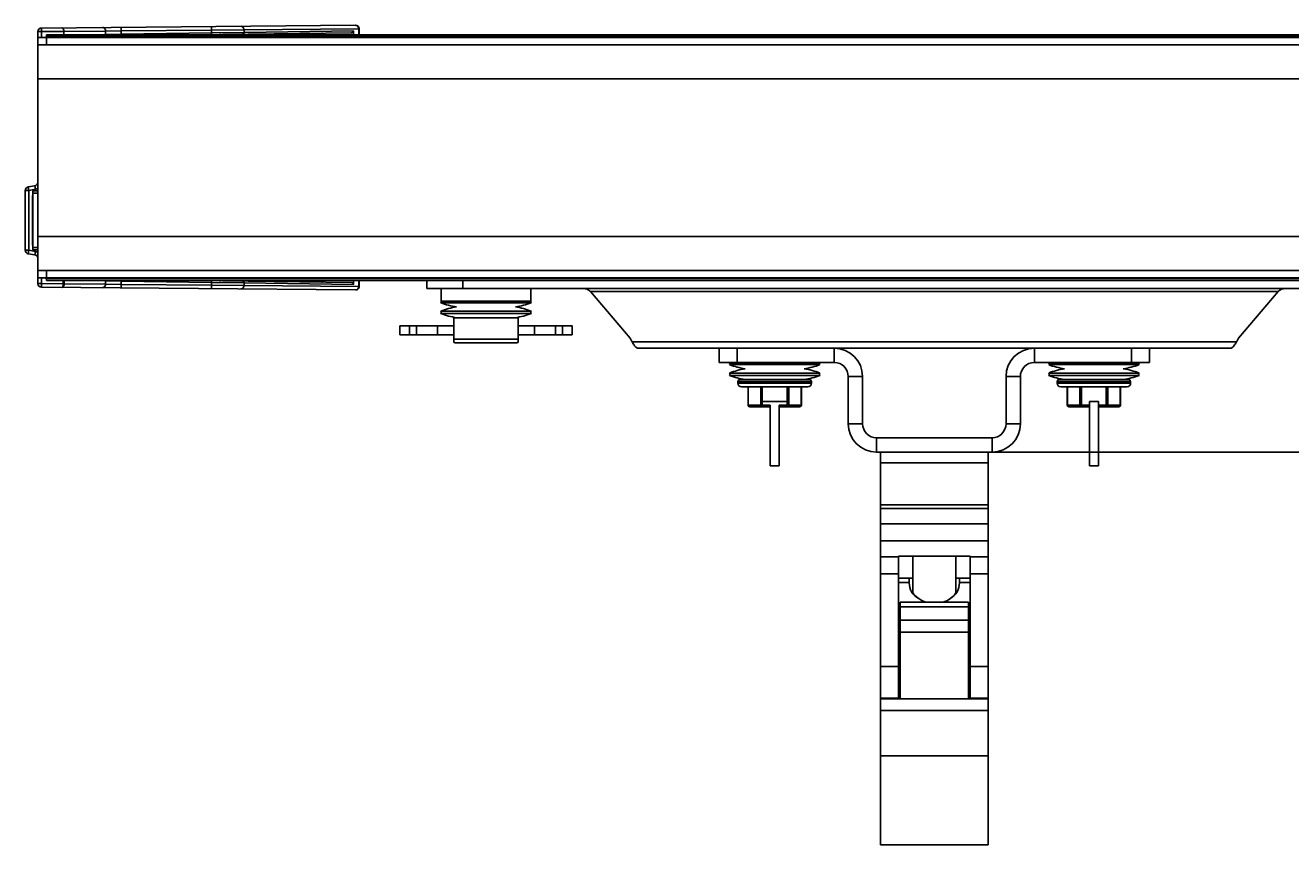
# Model space of a CAD drawing. Extents: x 0 to 420, y 0 to 297.
# Tile 106 of 124: x 303 to 373, y 128 to 174. Entities that reach past the tile are written whole.
import ezdxf

# ---------------------------------------------------------------- set-up
doc = ezdxf.new("R2010")
doc.units = 0
doc.header["$LTSCALE"] = 23.1
doc.layers.get('0').update_dxf_attribs({"linetype": 'CONTINUOUS'})
doc.layers.add('02___PRT_ALL_AXES', color=7, linetype='CONTINUOUS')
doc.layers.add('DIM_PILOTEES', color=7, linetype='CONTINUOUS')
doc.dimstyles.get("Standard").update_dxf_attribs({"dimtxt": 0.18, "dimasz": 0.18, "dimexe": 0.18, "dimexo": 0.0625, "dimgap": 0.09, "dimtad": 0, "dimtih": 1, "dimtoh": 1, "dimzin": 0, "dimcen": 0.09, "dimazin": 3, "dimtfac": 1, "dimtofl": 0, "dimtmove": 0, "dimatfit": 3})

# ---------------------------------------------------------------- blocks, each defined once
blk = doc.blocks.new('_FILLED')
at = {"color": 0, "linetype": 'BYBLOCK'}
blk.add_solid([(0, 0), (-1, 0.142857), (-1, -0.142857)], dxfattribs=at)
blk = doc.blocks.new('*D16')
at = {"layer": 'DIM_PILOTEES', "color": 2, "linetype": 'CONTINUOUS'}
for p, q in [((391.708882, 159.440458), (391.708882, 154.649034)), ((391.708882, 149.85761), (391.708882, 154.649034)), ((391.708882, 154.649034), (391.708882, 138.808485)), ((356.6798, 149.85761), (393.708882, 149.85761))]:
    blk.add_line(p, q, dxfattribs=at)
at = {"layer": 'DIM_PILOTEES', "color": 2, "linetype": 'CONTINUOUS', "xscale": 3.5, "yscale": 3.5, "zscale": 3.5}
for p, rotation in [((391.708882, 159.440458), 90), ((391.708882, 149.85761), 270)]:
    blk.add_blockref('_FILLED', p, dxfattribs=dict(at, rotation=rotation))

msp = doc.modelspace()

# ---------------------------------------------------------------- linework, layer by layer
at = {"color": 7, "linetype": 'CONTINUOUS'}
for p, q in [((321.185188, 173.674141), (303.668106, 173.521272)), ((313.150217, 173.404013), (313.148472, 173.604006)), ((321.222349, 173.669817), (321.185188, 173.674141)), ((303.4598, 170.690458), (303.4598, 172.990458)), ((303.4598, 172.990458), (403.4598, 172.990458)), ((303.469851, 172.990458), (303.469851, 173.321279)), ((303.469851, 173.321279), (303.669851, 173.321279)), ((303.669851, 173.321279), (303.668106, 173.521272)), ((304.922577, 173.332212), (303.669851, 173.321279)), ((303.669851, 172.990458), (303.669851, 173.321279)), ((303.933803, 172.990458), (303.940567, 173.01203)), ((303.9598, 172.990458), (303.9598, 173.140458)), ((303.9598, 173.140458), (402.9598, 173.140458)), ((303.9598, 173.040458), (402.9598, 173.040458)), ((307.243907, 173.350958), (304.922577, 173.3307)), ((304.922577, 173.136067), (304.922577, 173.3307)), ((307.243907, 173.168481), (305.237019, 173.140458)), ((308.109932, 173.360027), (307.243907, 173.350958)), ((307.243907, 173.168481), (307.243907, 173.350958)), ((308.109932, 173.181783), (307.243907, 173.168481)), ((308.109932, 173.360027), (308.108187, 173.56002)), ((313.150217, 173.404013), (308.109932, 173.360027)), ((308.109932, 173.360027), (308.109932, 173.181783)), ((313.150217, 173.252163), (308.109932, 173.181783)), ((308.110509, 173.140458), (308.109932, 173.181783)), ((320.957389, 173.261169), (312.312621, 173.140458)), ((313.148821, 173.152134), (313.148984, 173.140458)), ((314.96887, 173.418373), (313.150217, 173.404013)), ((313.150217, 173.404013), (313.150217, 173.252163)), ((314.96887, 173.276349), (313.150217, 173.252163)), ((313.151613, 173.152173), (313.150217, 173.252163)), ((313.615196, 173.158646), (313.595264, 173.155007)), ((321.360138, 173.474149), (314.96887, 173.418373)), ((314.96887, 173.418373), (314.96887, 173.276349)), ((321.071463, 173.361562), (314.96887, 173.276349)), ((321.071463, 173.361562), (321.071465, 173.140458)), ((321.360138, 173.474149), (321.360138, 173.140458)), ((321.386933, 173.474149), (321.360138, 173.474149)), ((321.386933, 173.140458), (321.386933, 173.474149)), ((403.4598, 172.590458), (303.4598, 172.590458)), ((403.4598, 170.690458), (303.4598, 170.690458)), ((302.769851, 161.121706), (302.769851, 164.459209)), ((302.769851, 164.459209), (302.969851, 164.459209)), ((302.935121, 164.65617), (303.304581, 164.721316)), ((302.935121, 164.65617), (302.969851, 164.459209)), ((302.969851, 164.459209), (303.33931, 164.524354)), ((302.969851, 161.121706), (302.969851, 164.459209)), ((303.188035, 161.151727), (303.188035, 164.429188)), ((303.188035, 164.429188), (303.4598, 164.429188)), ((303.304581, 164.721316), (303.33931, 164.524354)), ((303.167567, 164.090458), (303.167567, 161.490458)), ((303.188035, 164.090458), (303.167567, 164.090458)), ((303.188035, 164.310458), (303.4598, 164.310458)), ((303.4598, 159.590458), (303.4598, 161.890458)), ((303.4598, 161.890458), (403.4598, 161.890458)), ((302.769851, 161.121706), (302.969851, 161.121706)), ((302.935121, 160.924745), (302.969851, 161.121706)), ((303.304581, 160.859599), (302.935121, 160.924745)), ((303.33931, 161.056561), (302.969851, 161.121706)), ((303.188035, 161.490458), (303.167567, 161.490458)), ((303.188035, 161.270458), (303.4598, 161.270458)), ((303.188035, 161.151727), (303.4598, 161.151727)), ((303.304581, 160.859599), (303.33931, 161.056561)), ((303.4598, 159.990458), (403.4598, 159.990458)), ((303.4598, 159.590458), (403.4598, 159.590458)), ((303.469851, 159.259636), (303.469851, 159.590458)), ((303.669851, 159.259636), (303.669851, 159.590458)), ((303.9598, 159.440458), (303.9598, 159.590458)), ((402.9598, 159.540458), (303.9598, 159.540458)), ((303.469851, 159.259636), (303.669851, 159.259636)), ((303.668106, 159.059643), (303.669851, 159.259636)), ((303.668106, 159.059643), (321.185188, 158.906774)), ((304.887936, 159.249006), (303.669851, 159.259636)), ((402.9598, 159.440458), (303.9598, 159.440458)), ((304.887936, 159.444606), (304.887936, 159.249006)), ((304.917936, 159.249535), (304.887936, 159.249006)), ((304.9339, 159.249894), (304.917936, 159.249535)), ((304.939898, 159.250064), (304.9339, 159.249894)), ((304.939898, 159.444606), (304.939898, 159.250064)), ((304.939898, 159.250064), (307.243907, 159.229957)), ((305.237019, 159.440458), (307.243907, 159.412434)), ((307.243907, 159.412434), (307.243907, 159.229957)), ((307.243907, 159.412434), (308.109932, 159.399132)), ((307.243907, 159.229957), (308.109932, 159.220888)), ((308.109932, 159.220888), (308.108187, 159.020895)), ((308.110509, 159.440458), (308.109932, 159.399132)), ((308.109932, 159.399132), (308.109932, 159.220888)), ((308.109932, 159.399132), (313.150217, 159.328752)), ((308.109932, 159.220888), (313.150217, 159.176902)), ((312.312621, 159.440458), (320.957389, 159.319746)), ((313.150217, 159.176902), (313.148472, 158.976909)), ((313.148821, 159.428781), (313.148984, 159.440458)), ((313.151613, 159.428742), (313.150217, 159.328752)), ((313.150217, 159.328752), (313.150217, 159.176902)), ((313.150217, 159.328752), (314.933238, 159.305039)), ((313.150217, 159.176902), (314.96887, 159.162542)), ((313.615196, 159.422268), (313.595264, 159.425908)), ((314.933238, 159.305039), (321.071463, 159.219353)), ((314.96887, 159.304566), (314.96887, 159.162542)), ((314.96887, 159.162542), (321.360138, 159.106766)), ((321.071464, 159.440458), (321.071463, 159.219353)), ((321.360138, 159.440458), (321.360138, 159.106766)), ((321.360138, 159.106766), (321.386933, 159.106766)), ((321.386933, 159.440458), (321.386933, 159.106766)), ((325.9598, 158.990458), (325.9598, 158.290458)), ((330.9598, 158.990458), (330.9598, 158.290458)), ((325.977839, 158.28709), (325.941762, 158.193825)), ((325.941762, 158.193825), (330.977839, 158.193825)), ((330.9598, 158.290458), (325.9598, 158.290458)), ((325.977839, 158.28709), (330.941762, 158.28709)), ((327.5098, 158.290458), (327.5098, 158.28709)), ((329.4098, 158.290458), (329.4098, 158.28709)), ((329.420442, 158.290458), (329.41996, 158.28709)), ((329.486946, 158.290458), (329.486578, 158.28709)), ((329.529063, 158.28709), (329.528733, 158.290458)), ((329.530419, 158.290458), (329.529867, 158.28709)), ((329.588931, 158.290458), (329.58868, 158.28709)), ((329.616634, 158.28709), (329.616401, 158.290866)), ((329.650744, 158.290458), (329.650622, 158.28709)), ((329.662824, 158.28709), (329.662746, 158.290458)), ((329.669686, 158.290458), (329.669697, 158.28709)), ((330.941762, 158.28709), (330.977839, 158.193825)), ((325.967537, 157.660458), (325.941762, 157.72709)), ((330.977839, 157.72709), (325.941762, 157.72709)), ((325.967537, 157.660458), (325.941762, 157.593825)), ((325.941762, 157.593825), (330.977839, 157.593825)), ((326.6598, 157.360458), (326.6598, 156.010458)), ((326.6598, 157.360458), (330.2598, 157.360458)), ((330.2598, 156.010458), (330.2598, 157.360458)), ((330.952064, 157.660458), (330.977839, 157.72709)), ((330.952064, 157.660458), (330.977839, 157.593825)), ((323.6598, 156.910458), (323.6598, 156.410458)), ((323.659809, 156.910458), (326.6598, 156.910458)), ((324.189215, 156.910458), (324.189215, 156.410458)), ((324.58455, 156.410458), (324.58455, 156.910458)), ((325.761018, 156.410458), (325.761018, 156.910458)), ((330.2598, 156.910458), (333.259791, 156.910458)), ((331.158582, 156.410458), (331.158582, 156.910458)), ((332.335051, 156.410458), (332.335051, 156.910458)), ((332.730386, 156.910458), (332.730386, 156.410458)), ((333.2598, 156.910458), (333.2598, 156.410458)), ((326.6598, 156.410458), (323.659809, 156.410458)), ((326.6598, 156.160458), (330.2598, 156.160458)), ((326.7098, 155.960458), (326.6598, 156.010458)), ((326.7098, 155.960458), (330.2098, 155.960458)), ((330.2098, 155.960458), (330.2598, 156.010458)), ((333.259791, 156.410458), (330.2598, 156.410458)), ((370.307603, 156.009082), (336.611997, 156.009082)), ((336.995831, 155.65761), (369.923769, 155.65761)), ((341.4598, 154.85761), (341.4598, 155.65761)), ((342.4598, 154.85761), (342.4598, 155.65761)), ((347.8798, 155.65761), (347.8798, 154.85761)), ((359.0398, 155.65761), (359.0398, 154.85761)), ((364.4598, 154.85761), (364.4598, 155.65761)), ((365.4598, 154.85761), (365.4598, 155.65761)), ((342.041762, 154.740977), (342.077839, 154.834243)), ((342.041762, 154.740977), (347.077839, 154.740977)), ((342.077839, 154.834243), (347.041762, 154.834243)), ((343.6098, 154.834243), (343.6098, 154.85761)), ((345.5098, 154.834243), (345.5098, 154.85761)), ((347.077839, 154.740977), (347.041762, 154.834243)), ((359.841762, 154.740977), (359.877839, 154.834243)), ((359.841762, 154.740977), (364.877839, 154.740977)), ((359.877839, 154.834243), (364.841762, 154.834243)), ((361.4098, 154.834243), (361.4098, 154.85761)), ((363.3098, 154.834243), (363.3098, 154.85761)), ((364.877839, 154.740977), (364.841762, 154.834243)), ((342.041762, 154.274243), (342.067537, 154.20761)), ((342.041762, 154.274243), (347.077839, 154.274243)), ((342.041762, 154.140977), (342.067537, 154.20761)), ((342.041762, 154.140977), (347.077839, 154.140977)), ((342.6098, 153.90761), (346.5098, 153.90761)), ((347.077839, 154.274243), (347.052064, 154.20761)), ((347.077839, 154.140977), (347.052064, 154.20761)), ((349.4598, 154.07761), (348.6598, 154.07761)), ((349.4598, 154.07761), (349.4598, 151.43761)), ((357.4598, 151.43761), (357.4598, 154.07761)), ((357.4598, 154.07761), (358.2598, 154.07761)), ((359.841762, 154.274243), (364.877839, 154.274243)), ((359.841762, 154.274243), (359.867537, 154.20761)), ((359.841762, 154.140977), (359.867537, 154.20761)), ((359.841762, 154.140977), (364.877839, 154.140977)), ((360.4098, 153.90761), (364.3098, 153.90761)), ((364.877839, 154.274243), (364.852064, 154.20761)), ((364.877839, 154.140977), (364.852064, 154.20761)), ((342.5098, 153.80761), (342.5098, 153.70761)), ((342.5098, 153.80761), (346.6098, 153.80761)), ((346.6098, 153.70761), (342.5098, 153.70761)), ((346.4098, 153.50761), (342.7098, 153.50761)), ((343.07416, 152.48761), (343.07416, 153.50761)), ((343.087557, 152.48761), (343.087557, 153.50761)), ((343.780378, 152.68761), (343.780378, 153.50761)), ((343.86698, 152.68761), (343.86698, 153.50761)), ((345.252621, 152.68761), (345.252621, 153.50761)), ((345.339223, 152.68761), (345.339223, 153.50761)), ((346.032044, 152.48761), (346.032044, 153.50761)), ((346.045441, 152.48761), (346.045441, 153.50761)), ((346.6098, 153.80761), (346.6098, 153.70761)), ((360.3098, 153.80761), (364.4098, 153.80761)), ((360.3098, 153.80761), (360.3098, 153.70761)), ((364.4098, 153.70761), (360.3098, 153.70761)), ((364.2098, 153.50761), (360.5098, 153.50761)), ((360.87416, 152.48761), (360.87416, 153.50761)), ((360.887557, 152.48761), (360.887557, 153.50761)), ((361.580378, 152.48761), (361.580378, 153.50761)), ((361.66698, 152.38761), (361.66698, 153.50761)), ((363.052621, 152.38761), (363.052621, 153.50761)), ((363.139223, 152.48761), (363.139223, 153.50761)), ((363.832044, 152.48761), (363.832044, 153.50761)), ((363.845441, 152.48761), (363.845441, 153.50761)), ((364.4098, 153.80761), (364.4098, 153.70761)), ((343.778291, 152.48761), (343.07416, 152.48761)), ((343.780378, 152.68761), (345.339223, 152.68761)), ((343.864893, 152.38761), (343.864893, 152.483996)), ((344.3098, 152.483996), (343.864893, 152.483996)), ((344.3098, 152.483996), (344.3098, 149.08761)), ((344.8098, 149.08761), (344.8098, 152.483996)), ((345.254708, 152.483996), (344.8098, 152.483996)), ((345.254708, 152.38761), (345.254708, 152.483996)), ((346.045441, 152.48761), (345.34131, 152.48761)), ((362.1098, 152.48761), (360.87416, 152.48761)), ((362.1098, 152.68761), (362.6098, 152.68761)), ((362.1098, 152.68761), (362.1098, 149.08761)), ((362.6098, 152.68761), (362.6098, 149.08761)), ((363.845441, 152.48761), (362.6098, 152.48761)), ((344.3098, 152.38761), (343.17416, 152.38761)), ((345.945441, 152.38761), (344.8098, 152.38761)), ((362.1098, 152.38761), (360.97416, 152.38761)), ((363.745441, 152.38761), (362.6098, 152.38761)), ((348.6598, 151.43761), (349.4598, 151.43761)), ((358.2598, 151.43761), (357.4598, 151.43761)), ((350.2398, 149.85761), (350.2398, 150.65761)), ((350.2398, 150.65761), (356.6798, 150.65761)), ((356.6798, 149.85761), (356.6798, 150.65761)), ((350.4598, 127.956091), (350.4598, 149.85761)), ((356.4598, 127.956091), (356.4598, 149.85761)), ((344.8098, 149.08761), (344.3098, 149.08761)), ((350.4598, 149.25761), (356.4598, 149.25761)), ((362.1098, 149.08761), (362.6098, 149.08761)), ((350.4598, 146.911595), (356.4598, 146.911595)), ((350.4598, 146.71761), (356.4598, 146.71761)), ((356.4598, 145.85761), (350.4598, 145.85761)), ((356.4598, 144.917917), (350.4598, 144.917917)), ((350.4598, 144.018409), (351.4598, 144.018409)), ((355.4598, 144.045847), (351.4598, 144.045847)), ((351.4598, 136.103666), (351.4598, 144.045847)), ((355.4598, 136.103666), (355.4598, 144.045847)), ((355.4598, 144.018409), (356.4598, 144.018409)), ((350.4598, 143.067352), (351.4598, 143.067352)), ((352.2598, 142.832008), (351.4598, 142.832008)), ((352.0598, 142.590934), (351.4598, 142.590934)), ((352.0598, 142.563209), (352.0598, 142.832008)), ((355.4598, 142.832008), (354.6598, 142.832008)), ((354.8598, 142.832008), (354.8598, 142.563209)), ((355.4598, 142.590934), (354.8598, 142.590934)), ((355.4598, 143.067352), (356.4598, 143.067352)), ((351.5598, 141.496095), (355.3598, 141.496095)), ((351.5598, 141.496052), (351.5598, 136.103666)), ((355.3598, 141.226215), (351.5598, 141.226215)), ((355.3598, 136.103666), (355.3598, 141.496052)), ((351.4598, 140.964958), (351.5598, 140.964958)), ((355.3598, 140.482399), (351.5598, 140.482399)), ((355.3598, 140.964958), (355.4598, 140.964958)), ((351.4598, 139.993003), (351.5598, 139.993003)), ((351.5598, 139.811918), (355.3598, 139.811918)), ((355.4598, 139.993003), (355.3598, 139.993003)), ((350.4598, 137.893557), (351.4598, 137.893557)), ((355.4598, 137.893557), (356.4598, 137.893557)), ((351.4598, 136.130202), (350.4598, 136.130202)), ((356.4598, 136.103666), (350.4598, 136.103666)), ((355.4598, 136.130202), (356.4598, 136.130202)), ((356.4598, 135.44908), (350.4598, 135.44908)), ((356.4598, 132.922003), (350.4598, 132.922003)), ((356.4598, 127.956091), (350.4598, 127.956091))]:
    msp.add_line(p, q, dxfattribs=at)
at = {"color": 3, "linetype": 'CONTINUOUS'}
for p, q in [((303.9598, 172.990458), (303.9598, 172.590458)), ((303.9598, 159.990458), (303.9598, 159.590458)), ((341.4598, 154.85761), (347.8798, 154.85761)), ((365.4598, 154.85761), (359.0398, 154.85761)), ((348.6598, 151.43761), (348.6598, 154.07761)), ((358.2598, 154.07761), (358.2598, 151.43761)), ((356.6798, 149.85761), (350.2398, 149.85761)), ((352.259787, 144.035949), (352.324061, 144.045847)), ((352.2598, 144.045847), (352.2598, 142.00212)), ((354.595213, 144.045847), (354.659814, 144.035949)), ((354.6598, 142.002122), (354.6598, 144.045847))]:
    msp.add_line(p, q, dxfattribs=at)
at = {"color": 7, "linetype": 'CONTINUOUS'}
for points in [[(314.96887, 173.418373), (314.962798, 173.470382), (314.945226, 173.518811), (314.917363, 173.56033), (314.881129, 173.59208), (314.839015, 173.611879), (314.79392, 173.618365)], [(321.185188, 173.674141), (321.223831, 173.670715), (321.261598, 173.659689), (321.296769, 173.641289), (321.327634, 173.616287), (321.353057, 173.585516), (321.371718, 173.550664), (321.383053, 173.513353), (321.386933, 173.474149)], [(321.348726, 173.545075), (321.334836, 173.577799), (321.315273, 173.608081), (321.289004, 173.635431), (321.257353, 173.656665), (321.222349, 173.669817)], [(304.805362, 173.531196), (304.828959, 173.527126), (304.851484, 173.515058), (304.871457, 173.496147), (304.888721, 173.47126), (304.902979, 173.44106), (304.913586, 173.406741), (304.920294, 173.369477), (304.922577, 173.3307)], [(307.243907, 173.350958), (307.237835, 173.402965), (307.220264, 173.451393), (307.192403, 173.492911), (307.156168, 173.524663), (307.114054, 173.544464), (307.068956, 173.55095)], [(307.240267, 173.140458), (307.24109, 173.142794), (307.243907, 173.168481)], [(313.217581, 173.153092), (313.214665, 173.149652), (313.212256, 173.140458)], [(313.254291, 173.153607), (313.241925, 173.150055), (313.231023, 173.140458)], [(313.585638, 173.158233), (313.573272, 173.154682), (313.561835, 173.144614), (313.559292, 173.140458)], [(313.668436, 173.15939), (313.646237, 173.155723), (313.625623, 173.145591), (313.619931, 173.140458)], [(314.883664, 173.176358), (314.905856, 173.180023), (314.926468, 173.19015), (314.944115, 173.206063), (314.957613, 173.226694), (314.966053, 173.250659), (314.96887, 173.276349)], [(319.338016, 173.238557), (319.305555, 173.233542), (319.278025, 173.223052), (319.255008, 173.206351), (319.237762, 173.185652), (319.227546, 173.163169), (319.223942, 173.138164)], [(321.071463, 173.361562), (321.067858, 173.336557), (321.057643, 173.314074), (321.040397, 173.293375), (321.017379, 173.276674), (320.98985, 173.266184), (320.957389, 173.261169)], [(321.360138, 173.474149), (321.357256, 173.509988), (321.348726, 173.545075)], [(304.887911, 159.249006), (304.887652, 159.235962), (304.886993, 159.222601), (304.885936, 159.208928), (304.88448, 159.19521), (304.882619, 159.181691), (304.88037, 159.168445), (304.877741, 159.155602), (304.874749, 159.143225), (304.871422, 159.131425), (304.867742, 159.120165), (304.863718, 159.109483), (304.859297, 159.099332), (304.854447, 159.089732), (304.849108, 159.080732), (304.843209, 159.072413), (304.83675, 159.065002), (304.829692, 159.058726), (304.822087, 159.053882), (304.813978, 159.050773), (304.805355, 159.049719)], [(304.93989, 159.250064), (304.93952, 159.236075), (304.938497, 159.222152), (304.936832, 159.208391), (304.934522, 159.194774), (304.931547, 159.181264), (304.92792, 159.16803), (304.923676, 159.155201), (304.918828, 159.14284), (304.913425, 159.131059), (304.907446, 159.119818), (304.900889, 159.109158), (304.893689, 159.099032), (304.885772, 159.089459), (304.877055, 159.080488), (304.867417, 159.072202), (304.856841, 159.064826), (304.845295, 159.058589), (304.832815, 159.053788), (304.819452, 159.050726), (304.805365, 159.049719)], [(307.243907, 159.229957), (307.237836, 159.177954), (307.220267, 159.129528), (307.192408, 159.088009), (307.156174, 159.056256), (307.114058, 159.036453), (307.068956, 159.029965)], [(307.240267, 159.440458), (307.241091, 159.438117), (307.243907, 159.412434)], [(313.217581, 159.427824), (313.214665, 159.431264), (313.212256, 159.440458)], [(313.254291, 159.427308), (313.241925, 159.43086), (313.231023, 159.440458)], [(313.585638, 159.422682), (313.573272, 159.426233), (313.561835, 159.436301), (313.559292, 159.440458)], [(313.668436, 159.421526), (313.64624, 159.425191), (313.625627, 159.435321), (313.619932, 159.440458)], [(314.96887, 159.162542), (314.962799, 159.110536), (314.945228, 159.062107), (314.917366, 159.020589), (314.881132, 158.988837), (314.839017, 158.969037), (314.79392, 158.96255)], [(314.883664, 159.404557), (314.90586, 159.400891), (314.926473, 159.390761), (314.94412, 159.374847), (314.957615, 159.354216), (314.966054, 159.330253), (314.96887, 159.304566)], [(319.223942, 159.442751), (319.227546, 159.417746), (319.237762, 159.395263), (319.255008, 159.374564), (319.278025, 159.357863), (319.305555, 159.347373), (319.338016, 159.342358)], [(320.957389, 159.319746), (320.98985, 159.314731), (321.017379, 159.304241), (321.040397, 159.28754), (321.057643, 159.266841), (321.067858, 159.244358), (321.071463, 159.219353)], [(321.185188, 158.906774), (321.223831, 158.9102), (321.261598, 158.921226), (321.296769, 158.939626), (321.327634, 158.964629), (321.353057, 158.995399), (321.371718, 159.030251), (321.383053, 159.067562), (321.386933, 159.106766)], [(321.348917, 159.036422), (321.334231, 159.001976), (321.313305, 158.970363), (321.286375, 158.943305), (321.254802, 158.922959), (321.22066, 158.910695), (321.185188, 158.906774)], [(321.360138, 159.106766), (321.357394, 159.071799), (321.348917, 159.036422)], [(336.501876, 156.209082), (336.520542, 156.175823), (336.539108, 156.142542), (336.557594, 156.109247), (336.575934, 156.075915), (336.594061, 156.042524), (336.611997, 156.009082)], [(336.875536, 155.674394), (336.844062, 155.693287), (336.812209, 155.719109), (336.779998, 155.751719), (336.747363, 155.790955), (336.71424, 155.836643), (336.680643, 155.88847), (336.646561, 155.946059), (336.611997, 156.009082)], [(370.307603, 156.009082), (370.273013, 155.946011), (370.238928, 155.888421), (370.205361, 155.836644), (370.172272, 155.790998), (370.13964, 155.751759), (370.10742, 155.719134), (370.075555, 155.693299), (370.044065, 155.674394)], [(370.417725, 156.209082), (370.399048, 156.175805), (370.380477, 156.142513), (370.361989, 156.109215), (370.343651, 156.075887), (370.32553, 156.042507), (370.307603, 156.009082)], [(336.995831, 155.65761), (336.965358, 155.658698), (336.93515, 155.661858), (336.90521, 155.66709), (336.875536, 155.674394)], [(370.044065, 155.674394), (370.014391, 155.66709), (369.98445, 155.661858), (369.954243, 155.658698), (369.923769, 155.65761)], [(343.091748, 152.456878), (343.088608, 152.472076), (343.087557, 152.48761)], [(343.17416, 152.38761), (343.160582, 152.388847), (343.147345, 152.392524), (343.134777, 152.398548), (343.123181, 152.406771), (343.112831, 152.417005), (343.104003, 152.428981), (343.096919, 152.442387), (343.091748, 152.456878)], [(343.778291, 152.48761), (343.779172, 152.534612), (343.779813, 152.583612), (343.780215, 152.634612), (343.780378, 152.68761)], [(343.864893, 152.483996), (343.847527, 152.484413), (343.830688, 152.484927), (343.814889, 152.485523), (343.800609, 152.486183), (343.788285, 152.486885), (343.778291, 152.48761)], [(343.864893, 152.38761), (343.851335, 152.388843), (343.838111, 152.392512), (343.825547, 152.398526), (343.813955, 152.406737), (343.803619, 152.416942), (343.794794, 152.428888), (343.787695, 152.442289), (343.782505, 152.456795), (343.779349, 152.472025), (343.778291, 152.48761)], [(343.864893, 152.483996), (343.865775, 152.531867), (343.866416, 152.581761), (343.866818, 152.633677), (343.86698, 152.68761)], [(345.254708, 152.483996), (345.253827, 152.531756), (345.253186, 152.581614), (345.252784, 152.633566), (345.252621, 152.68761)], [(345.254708, 152.38761), (345.268287, 152.388847), (345.281526, 152.392525), (345.294093, 152.39855), (345.305689, 152.406773), (345.316038, 152.417007), (345.324866, 152.428983), (345.331949, 152.442388), (345.337119, 152.456877), (345.340259, 152.472075), (345.34131, 152.48761)], [(345.34131, 152.48761), (345.331317, 152.486885), (345.318993, 152.486183), (345.304714, 152.485523), (345.288914, 152.484927), (345.272075, 152.484413), (345.254708, 152.483996)], [(345.34131, 152.48761), (345.34043, 152.534504), (345.339789, 152.583469), (345.339387, 152.634504), (345.339223, 152.68761)], [(345.945441, 152.38761), (345.958998, 152.388843), (345.972221, 152.392511), (345.984784, 152.398525), (345.996377, 152.406735), (346.006713, 152.416939), (346.015538, 152.428885), (346.022637, 152.442285), (346.027828, 152.456791), (346.030985, 152.472023), (346.032044, 152.48761)], [(360.891748, 152.456878), (360.888608, 152.472076), (360.887557, 152.48761)], [(360.97416, 152.38761), (360.960582, 152.388847), (360.947345, 152.392524), (360.934777, 152.398548), (360.923181, 152.406771), (360.912831, 152.417005), (360.904003, 152.428981), (360.896919, 152.442387), (360.891748, 152.456878)], [(361.66698, 152.38761), (361.653423, 152.388843), (361.6402, 152.392511), (361.627637, 152.398525), (361.616044, 152.406735), (361.605709, 152.416939), (361.596883, 152.428885), (361.589784, 152.442285), (361.584593, 152.456791), (361.581436, 152.472023), (361.580378, 152.48761)], [(363.052621, 152.38761), (363.066198, 152.388847), (363.079436, 152.392524), (363.092003, 152.398548), (363.1036, 152.406771), (363.113949, 152.417005), (363.122778, 152.428981), (363.129862, 152.442387), (363.135032, 152.456878), (363.138172, 152.472076), (363.139223, 152.48761)], [(363.745441, 152.38761), (363.758998, 152.388843), (363.772221, 152.392511), (363.784784, 152.398525), (363.796377, 152.406735), (363.806713, 152.416939), (363.815538, 152.428885), (363.822637, 152.442285), (363.827828, 152.456791), (363.830985, 152.472023), (363.832044, 152.48761)], [(352.265649, 141.961335), (352.192803, 142.068916), (352.134817, 142.185646), (352.093035, 142.308736), (352.06807, 142.435254), (352.0598, 142.563209)], [(354.8598, 142.563209), (354.851559, 142.435468), (354.826634, 142.30899), (354.784798, 142.185682), (354.726722, 142.068786), (354.653999, 141.961395)], [(352.531433, 141.727247), (352.45132, 141.779362), (352.352267, 141.864315), (352.265649, 141.961335)], [(354.653999, 141.961395), (354.567611, 141.864586), (354.468675, 141.779657), (354.388279, 141.727292)]]:
    msp.add_lwpolyline(points, dxfattribs=at)
at = {"color": 3, "linetype": 'CONTINUOUS'}
for points in [[(352.2598, 142.002008), (352.338392, 141.905794), (352.466926, 141.777641), (352.609127, 141.66655), (352.763406, 141.573462), (352.927894, 141.499483), (352.938756, 141.496095)], [(353.98168, 141.496095), (353.987443, 141.497873), (354.152154, 141.571351), (354.306716, 141.663972), (354.449255, 141.77463), (354.578176, 141.902389), (354.6598, 142.002008)]]:
    msp.add_lwpolyline(points, dxfattribs=at)
at = {"color": 7, "linetype": 'CONTINUOUS'}
for centre, radius, start, end in [((303.669851, 173.321279), 0.2, 90.5, 180), ((302.969851, 164.459209), 0.2, 100, 180), ((303.269851, 164.918277), 0.2, 280, 342.755025), ((303.269851, 164.918277), 0.4, 280, 298.417301), ((303.427567, 164.090458), 0.26, 157.113937, 180), ((302.969851, 161.121706), 0.2, 180, 260), ((303.427567, 161.490458), 0.26, 180, 202.886063), ((303.269851, 160.662638), 0.4, 61.583224, 80), ((303.269851, 160.662638), 0.2, 25.208309, 80), ((304.027567, 159.656156), 0.16, 202.349648, 244.894884), ((303.669851, 159.259636), 0.2, 180, 269.5), ((327.4598, 162.118315), 4.207857, 248.852953, 261.16123), ((329.4598, 162.118315), 4.207857, 278.83877, 291.147047), ((327.4598, 153.8026), 4.207857, 98.83877, 111.147047), ((327.4598, 161.518315), 4.207857, 248.852953, 261.16123), ((329.4598, 153.8026), 4.207857, 68.852953, 81.16123), ((329.4598, 161.518315), 4.207857, 278.83877, 291.147047), ((347.8798, 154.07761), 1.58, 0, 90), ((359.0398, 154.07761), 1.58, 90, 180), ((343.5598, 158.665467), 4.207857, 248.852953, 261.243156), ((345.5598, 158.665467), 4.207857, 278.756844, 291.147047), ((361.3598, 158.665467), 4.207857, 248.852953, 261.243156), ((363.3598, 158.665467), 4.207857, 278.756844, 291.147047), ((343.5598, 150.349753), 4.207857, 98.756844, 111.147047), ((343.5598, 158.065467), 4.207857, 248.852953, 261.243156), ((342.6098, 153.80761), 0.1, 90, 180), ((345.5598, 150.349753), 4.207857, 68.852953, 81.243156), ((345.5598, 158.065467), 4.207857, 278.756844, 291.147047), ((346.5098, 153.80761), 0.1, 0, 90), ((361.3598, 150.349753), 4.207857, 98.756844, 111.147047), ((361.3598, 158.065467), 4.207857, 248.852953, 261.243156), ((360.4098, 153.80761), 0.1, 90, 180), ((363.3598, 150.349753), 4.207857, 68.852953, 81.243156), ((363.3598, 158.065467), 4.207857, 278.756844, 291.147047), ((364.3098, 153.80761), 0.1, 0, 90), ((342.7098, 153.70761), 0.2, 180, 270), ((346.4098, 153.70761), 0.2, 270, 0), ((360.5098, 153.70761), 0.2, 180, 270), ((364.2098, 153.70761), 0.2, 270, 0), ((343.17416, 152.48761), 0.1, 180, 270), ((345.945441, 152.48761), 0.1, 270, 0), ((360.97416, 152.48761), 0.1, 180, 270), ((363.745441, 152.48761), 0.1, 270, 0), ((350.2398, 151.43761), 0.78, 180, 270), ((356.6798, 151.43761), 0.78, 270, 0)]:
    msp.add_arc(centre, radius, start, end, dxfattribs=at)
at = {"color": 3, "linetype": 'CONTINUOUS'}
for centre, radius, start, end in [((347.8798, 154.07761), 0.78, 0, 90), ((359.0398, 154.07761), 0.78, 90, 180), ((350.2398, 151.43761), 1.58, 180, 270), ((356.6798, 151.43761), 1.58, 270, 0)]:
    msp.add_arc(centre, radius, start, end, dxfattribs=at)
at = {"layer": '02___PRT_ALL_AXES', "color": 7, "linetype": 'CONTINUOUS'}
for p, q in [((303.4598, 170.690458), (303.4598, 161.890458)), ((325.1598, 158.990458), (325.1598, 159.440458)), ((381.7598, 158.990458), (325.1598, 158.990458)), ((327.1598, 158.990458), (327.1598, 159.440458)), ((334.285478, 158.814722), (336.501876, 156.209082)), ((372.634123, 158.814722), (334.285478, 158.814722)), ((370.417725, 156.209082), (372.634123, 158.814722))]:
    msp.add_line(p, q, dxfattribs=at)
for points in [[(333.911818, 158.990458), (333.958539, 158.987566), (334.005251, 158.978923), (334.051952, 158.964616), (334.098648, 158.944785), (334.145344, 158.919619), (334.192045, 158.889355), (334.238757, 158.854278), (334.285478, 158.814722)], [(372.634123, 158.814722), (372.680844, 158.854278), (372.727556, 158.889355), (372.774257, 158.919619), (372.820953, 158.944785), (372.867649, 158.964616), (372.914349, 158.978923), (372.961062, 158.987566), (373.007783, 158.990458)]]:
    msp.add_lwpolyline(points, dxfattribs=at)

# ---------------------------------------------------------------- dimensions: what is measured, and where the dimension line sits
at = {"layer": 'DIM_PILOTEES', "color": 2, "linetype": 'CONTINUOUS'}
dim = msp.add_linear_dim(base=(391.708882, 159.440458), p1=(356.6798, 149.85761), p2=(402.9598, 159.440458), angle=90, dimstyle='STANDARD', dxfattribs=at)
dim.commit()
dim.dimension.update_dxf_attribs({"geometry": '*D16', "text_midpoint": (391.708882, 138.808485), "dimtype": 160})

doc.saveas('drawing.dxf')
